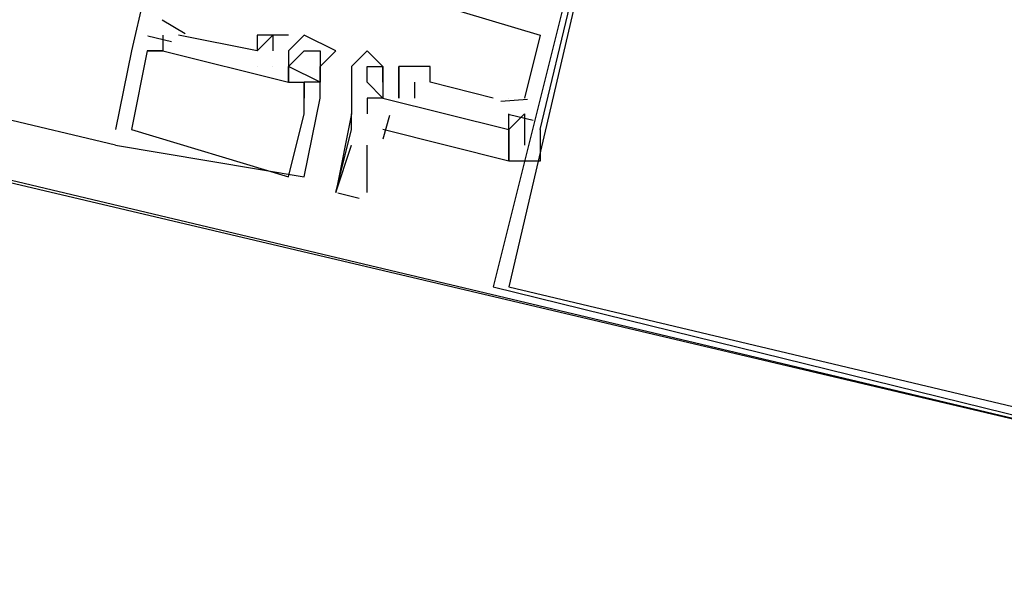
# Model space of a CAD drawing. Header units: feet. Extents: x -79 to 198, y -22 to 181.
# Tile 146 of 164: x 131.732 to 132.567, y 93.113 to 93.591. Entities that reach past the tile are written whole.
import ezdxf

# ---------------------------------------------------------------- set-up
doc = ezdxf.new("R2010")
doc.units = ezdxf.units.FT
doc.layers.add('A-LINEA', color=7, linetype='CONTINUOUS')

msp = doc.modelspace()

# ---------------------------------------------------------------- linework, layer by layer
at = {"layer": 'A-LINEA'}
for p, q in [((132.9467, 93.1644), (125.48, 94.9378)), ((131.8133, 93.4844), (125.84, 94.9111)), ((131.9867, 94.2444), (131.8267, 93.5644)), ((131.9867, 94.2444), (131.8267, 93.5644)), ((131.9867, 94.2444), (131.8267, 93.5644)), ((132.1733, 93.4978), (132.3333, 94.1644)), ((132.1733, 93.4978), (132.3333, 94.1644)), ((132.1733, 93.4978), (132.3333, 94.1644)), ((131.8724, 93.5789), (131.8529, 93.5905)), ((131.8724, 93.5789), (131.8529, 93.5905)), ((131.8724, 93.5789), (131.8529, 93.5905)), ((131.84, 93.5778), (131.84, 93.5778)), ((131.84, 93.5778), (131.84, 93.5778)), ((131.84, 93.5778), (131.84, 93.5778)), ((131.84, 93.5778), (131.84, 93.5778)), ((131.84, 93.5778), (131.84, 93.5778)), ((131.84, 93.5778), (131.84, 93.5778)), ((131.8606, 93.5721), (131.8406, 93.5768)), ((131.8606, 93.5721), (131.8406, 93.5768)), ((131.8606, 93.5721), (131.8406, 93.5768)), ((131.8533, 93.5778), (131.8533, 93.5778)), ((131.8533, 93.5778), (131.8533, 93.5778)), ((131.8533, 93.5778), (131.8533, 93.5778)), ((131.8667, 93.5778), (131.8667, 93.5778)), ((131.8667, 93.5778), (131.8667, 93.5778)), ((131.8667, 93.5778), (131.8667, 93.5778)), ((131.9333, 93.5778), (131.9333, 93.5778)), ((131.9333, 93.5778), (131.9333, 93.5778)), ((131.9333, 93.5778), (131.9333, 93.5778)), ((131.9467, 93.5778), (131.9467, 93.5778)), ((131.9467, 93.5778), (131.9467, 93.5778)), ((131.9467, 93.5778), (131.9467, 93.5778)), ((131.96, 93.5644), (131.9733, 93.5778)), ((131.96, 93.5778), (131.96, 93.5778)), ((131.96, 93.5644), (131.9733, 93.5778)), ((131.96, 93.5778), (131.96, 93.5778)), ((131.96, 93.5644), (131.9733, 93.5778)), ((131.96, 93.5778), (131.96, 93.5778)), ((131.9733, 93.5778), (131.9733, 93.5778)), ((131.9733, 93.5778), (131.9733, 93.5778)), ((131.9733, 93.5778), (131.9733, 93.5778)), ((131.9733, 93.5778), (131.9733, 93.5778)), ((131.9733, 93.5778), (131.9733, 93.5778)), ((131.9733, 93.5778), (131.9733, 93.5778)), ((132.1733, 93.5778), (132.1733, 93.5778)), ((132.1733, 93.5778), (132.1733, 93.5778)), ((132.1733, 93.5778), (132.1733, 93.5778)), ((131.8267, 93.5644), (131.8267, 93.5644)), ((131.8267, 93.5644), (131.8267, 93.5644)), ((131.8267, 93.5644), (131.8267, 93.5644)), ((131.8267, 93.5644), (131.8267, 93.5644)), ((131.8267, 93.5644), (131.8267, 93.5644)), ((131.8267, 93.5644), (131.8267, 93.5644)), ((131.84, 93.5644), (131.84, 93.5644)), ((131.84, 93.5644), (131.84, 93.5644)), ((131.84, 93.5644), (131.84, 93.5644)), ((131.84, 93.5644), (131.84, 93.5644)), ((131.84, 93.5644), (131.84, 93.5644)), ((131.84, 93.5644), (131.84, 93.5644)), ((131.84, 93.5644), (131.84, 93.5644)), ((131.84, 93.5644), (131.84, 93.5644)), ((131.84, 93.5644), (131.84, 93.5644)), ((131.84, 93.5644), (131.84, 93.5644)), ((131.84, 93.5644), (131.84, 93.5644)), ((131.84, 93.5644), (131.84, 93.5644)), ((131.8533, 93.5644), (131.8533, 93.5644)), ((131.8533, 93.5644), (131.8533, 93.5644)), ((131.8533, 93.5644), (131.8533, 93.5644)), ((131.8533, 93.5644), (131.8533, 93.5644)), ((131.8533, 93.5644), (131.8533, 93.5644)), ((131.8533, 93.5644), (131.8533, 93.5644)), ((131.9333, 93.5644), (131.9333, 93.5644)), ((131.9333, 93.5644), (131.9333, 93.5644)), ((131.9333, 93.5644), (131.9333, 93.5644)), ((131.9333, 93.5644), (131.9333, 93.5644)), ((131.9333, 93.5644), (131.9333, 93.5644)), ((131.9333, 93.5644), (131.9333, 93.5644)), ((131.9467, 93.5644), (131.9467, 93.5644)), ((131.9467, 93.5644), (131.9467, 93.5644)), ((131.9467, 93.5644), (131.9467, 93.5644)), ((131.96, 93.5644), (131.96, 93.5644)), ((131.96, 93.5644), (131.96, 93.5644)), ((131.96, 93.5644), (131.96, 93.5644)), ((131.96, 93.5644), (131.96, 93.5644)), ((131.96, 93.5644), (131.96, 93.5644)), ((131.96, 93.5644), (131.96, 93.5644)), ((131.9733, 93.5644), (131.9733, 93.5644)), ((131.9733, 93.5644), (131.9733, 93.5644)), ((131.9733, 93.5644), (131.9733, 93.5644)), ((131.9867, 93.5644), (131.9867, 93.5644)), ((131.9867, 93.5644), (131.9867, 93.5644)), ((131.9867, 93.5644), (131.9867, 93.5644)), ((132, 93.5644), (132, 93.5644)), ((132, 93.5644), (132, 93.5644)), ((132, 93.5644), (132, 93.5644)), ((132.0267, 93.5644), (132.0267, 93.5644)), ((131.9333, 93.5511), (131.9333, 93.5511)), ((131.9333, 93.5511), (131.9333, 93.5511)), ((131.9333, 93.5511), (131.9333, 93.5511)), ((131.9333, 93.5511), (131.9333, 93.5511)), ((131.9333, 93.5511), (131.9333, 93.5511)), ((131.9333, 93.5511), (131.9333, 93.5511)), ((131.9467, 93.5511), (131.9467, 93.5511)), ((131.9467, 93.5511), (131.9467, 93.5511)), ((131.9467, 93.5511), (131.9467, 93.5511)), ((131.9467, 93.5511), (131.9467, 93.5511)), ((131.9467, 93.5511), (131.9467, 93.5511)), ((131.9467, 93.5511), (131.9467, 93.5511)), ((131.96, 93.5511), (131.96, 93.5511)), ((131.96, 93.5511), (131.96, 93.5511)), ((131.96, 93.5511), (131.96, 93.5511)), ((131.96, 93.5511), (131.96, 93.5511)), ((131.96, 93.5511), (131.96, 93.5511)), ((131.96, 93.5511), (131.96, 93.5511)), ((131.96, 93.5511), (131.96, 93.5511)), ((131.96, 93.5511), (131.96, 93.5511)), ((131.96, 93.5511), (131.96, 93.5511)), ((131.9867, 93.5511), (131.9867, 93.5511)), ((131.9867, 93.5511), (131.9867, 93.5511)), ((131.9867, 93.5511), (131.9867, 93.5511)), ((132.0133, 93.5511), (132.0133, 93.5511)), ((132.0267, 93.5511), (132.0267, 93.5511)), ((132.04, 93.5378), (132.04, 93.5511)), ((132.04, 93.5511), (132.04, 93.5511)), ((132.04, 93.5511), (132.04, 93.5511)), ((132.04, 93.5511), (132.04, 93.5511)), ((132.04, 93.5511), (132.04, 93.5511)), ((132.0533, 93.5511), (132.0533, 93.5511)), ((132.0533, 93.5511), (132.0533, 93.5511)), ((132.0533, 93.5511), (132.0533, 93.5511)), ((132.0533, 93.5511), (132.0533, 93.5511)), ((132.0533, 93.5511), (132.0533, 93.5511)), ((132.0533, 93.5511), (132.0533, 93.5511)), ((132.0533, 93.5511), (132.0533, 93.5511)), ((132.0533, 93.5511), (132.0533, 93.5511)), ((132.0533, 93.5511), (132.0533, 93.5511)), ((132.0533, 93.5511), (132.0533, 93.5511)), ((132.08, 93.5511), (132.08, 93.5511)), ((132.08, 93.5511), (132.08, 93.5511)), ((132.08, 93.5511), (132.08, 93.5511)), ((131.96, 93.5378), (131.96, 93.5378)), ((131.96, 93.5378), (131.96, 93.5378)), ((131.96, 93.5378), (131.96, 93.5378)), ((131.96, 93.5378), (131.96, 93.5378)), ((131.96, 93.5378), (131.96, 93.5378)), ((131.96, 93.5378), (131.96, 93.5378)), ((131.9733, 93.5378), (131.9733, 93.5378)), ((131.9733, 93.5378), (131.9733, 93.5378)), ((131.9733, 93.5378), (131.9733, 93.5378)), ((131.9733, 93.5378), (131.9733, 93.5378)), ((131.9733, 93.5378), (131.9733, 93.5378)), ((131.9733, 93.5378), (131.9733, 93.5378)), ((131.9867, 93.5378), (131.9867, 93.5378)), ((131.9867, 93.5378), (131.9867, 93.5378)), ((131.9867, 93.5378), (131.9867, 93.5378)), ((131.9867, 93.5378), (131.9867, 93.5378)), ((131.9867, 93.5378), (131.9867, 93.5378)), ((131.9867, 93.5378), (131.9867, 93.5378)), ((131.9867, 93.5378), (131.9867, 93.5378)), ((131.9867, 93.5378), (131.9867, 93.5378)), ((131.9867, 93.5378), (131.9867, 93.5378)), ((132.0133, 93.5378), (132.0133, 93.5378)), ((132.0267, 93.5378), (132.0267, 93.5378)), ((132.04, 93.5378), (132.04, 93.5378)), ((132.04, 93.5378), (132.04, 93.5378)), ((132.04, 93.5378), (132.04, 93.5378)), ((132.04, 93.5378), (132.04, 93.5378)), ((132.0533, 93.5378), (132.0533, 93.5378)), ((132.0533, 93.5378), (132.0533, 93.5378)), ((132.0533, 93.5378), (132.0533, 93.5378)), ((132.0533, 93.5378), (132.0533, 93.5378)), ((132.0533, 93.5378), (132.0533, 93.5378)), ((132.0533, 93.5378), (132.0533, 93.5378)), ((132.0533, 93.5378), (132.0533, 93.5378)), ((132.0533, 93.5378), (132.0533, 93.5378)), ((132.0533, 93.5378), (132.0533, 93.5378)), ((132.0533, 93.5378), (132.0533, 93.5378)), ((132.0533, 93.5378), (132.0533, 93.5378)), ((132.0533, 93.5378), (132.0533, 93.5378)), ((132.0533, 93.5378), (132.0533, 93.5378)), ((132.0533, 93.5378), (132.0533, 93.5378)), ((132.0533, 93.5378), (132.0533, 93.5378)), ((132.0667, 93.5378), (132.0667, 93.5244)), ((132.0667, 93.5378), (132.0667, 93.5378)), ((132.0667, 93.5378), (132.0667, 93.5244)), ((132.0667, 93.5378), (132.0667, 93.5378)), ((132.0667, 93.5378), (132.0667, 93.5244)), ((132.0667, 93.5378), (132.0667, 93.5378)), ((132.1333, 93.5244), (132.08, 93.5378)), ((132.08, 93.5378), (132.08, 93.5378)), ((132.1333, 93.5244), (132.08, 93.5378)), ((132.08, 93.5378), (132.08, 93.5378)), ((132.1333, 93.5244), (132.08, 93.5378)), ((132.08, 93.5378), (132.08, 93.5378)), ((131.9733, 93.5244), (131.9733, 93.5244)), ((131.9733, 93.5244), (131.9733, 93.5244)), ((131.9733, 93.5244), (131.9733, 93.5244)), ((131.9867, 93.5244), (131.9867, 93.5244)), ((131.9867, 93.5244), (131.9867, 93.5244)), ((131.9867, 93.5244), (131.9867, 93.5244)), ((131.9867, 93.5244), (131.9867, 93.5244)), ((131.9867, 93.5244), (131.9867, 93.5244)), ((131.9867, 93.5244), (131.9867, 93.5244)), ((132.0133, 93.5244), (132.0133, 93.5244)), ((132.0267, 93.5244), (132.0267, 93.5244)), ((132.04, 93.5244), (132.04, 93.5244)), ((132.04, 93.5244), (132.04, 93.5244)), ((132.04, 93.5244), (132.04, 93.5244)), ((132.04, 93.5244), (132.04, 93.5244)), ((132.04, 93.5244), (132.04, 93.5244)), ((132.0533, 93.5244), (132.0533, 93.5244)), ((132.0533, 93.5244), (132.0533, 93.5244)), ((132.0533, 93.5244), (132.0533, 93.5244)), ((132.0533, 93.5244), (132.0533, 93.5244)), ((132.0533, 93.5244), (132.0533, 93.5244)), ((132.0533, 93.5244), (132.0533, 93.5244)), ((132.0533, 93.5244), (132.0533, 93.5244)), ((132.0533, 93.5244), (132.0533, 93.5244)), ((132.0533, 93.5244), (132.0533, 93.5244)), ((132.0667, 93.5244), (132.0667, 93.5244)), ((132.0667, 93.5244), (132.0667, 93.5244)), ((132.0667, 93.5244), (132.0667, 93.5244)), ((132.1333, 93.5244), (132.1333, 93.5244)), ((132.1333, 93.5244), (132.1333, 93.5244)), ((132.1333, 93.5244), (132.1333, 93.5244)), ((132.1625, 93.5232), (132.1398, 93.5216)), ((132.1625, 93.5232), (132.1398, 93.5216)), ((132.1625, 93.5232), (132.1398, 93.5216)), ((132.1467, 93.5244), (132.1467, 93.5244)), ((132.1467, 93.5244), (132.1467, 93.5244)), ((132.1467, 93.5244), (132.1467, 93.5244)), ((132.1467, 93.5244), (132.1467, 93.5244)), ((132.1467, 93.5244), (132.1467, 93.5244)), ((132.1467, 93.5244), (132.1467, 93.5244)), ((132.16, 93.5244), (132.16, 93.5244)), ((132.16, 93.5244), (132.16, 93.5244)), ((132.16, 93.5244), (132.16, 93.5244)), ((131.9733, 93.5111), (131.9733, 93.5111)), ((131.9733, 93.5111), (131.9733, 93.5111)), ((131.9733, 93.5111), (131.9733, 93.5111)), ((132.0133, 93.5111), (132.0133, 93.5111)), ((132.0133, 93.5111), (132.0133, 93.5111)), ((132.0267, 93.5111), (132.0267, 93.5111)), ((132.0456, 93.5096), (132.04, 93.4897)), ((132.0456, 93.5096), (132.04, 93.4897)), ((132.0456, 93.5096), (132.04, 93.4897)), ((132.1467, 93.5111), (132.1467, 93.5111)), ((132.1467, 93.5111), (132.1467, 93.5111)), ((132.1467, 93.5111), (132.1467, 93.5111)), ((132.1673, 93.5054), (132.1473, 93.5102)), ((132.1673, 93.5054), (132.1473, 93.5102)), ((132.1673, 93.5054), (132.1473, 93.5102)), ((131.8133, 93.4978), (131.8133, 93.4978)), ((131.8133, 93.4978), (131.8133, 93.4978)), ((131.8133, 93.4978), (131.8133, 93.4978)), ((131.8267, 93.4978), (131.8267, 93.4978)), ((131.8267, 93.4978), (131.8267, 93.4978)), ((131.8267, 93.4978), (131.8267, 93.4978)), ((132.0133, 93.4978), (132.0133, 93.4978)), ((132.0133, 93.4978), (132.0133, 93.4978)), ((132.1467, 93.4978), (132.1467, 93.4978)), ((132.1467, 93.4978), (132.1467, 93.4978)), ((132.1467, 93.4978), (132.1467, 93.4978)), ((132.16, 93.4978), (132.16, 93.4978)), ((132.16, 93.4978), (132.16, 93.4978)), ((132.16, 93.4978), (132.16, 93.4978)), ((132.1733, 93.4978), (132.1733, 93.4978)), ((132.1733, 93.4978), (132.1733, 93.4978)), ((132.1733, 93.4978), (132.1733, 93.4978)), ((131.8133, 93.4844), (131.8133, 93.4844)), ((131.8133, 93.4844), (131.8133, 93.4844)), ((131.8133, 93.4844), (131.8133, 93.4844)), ((132.0267, 93.4444), (132.0267, 93.4844)), ((132.16, 93.4844), (132.16, 93.4844)), ((132.16, 93.4844), (132.16, 93.4844)), ((132.16, 93.4844), (132.16, 93.4844)), ((131.96, 93.4578), (131.96, 93.4578)), ((131.96, 93.4578), (131.96, 93.4578)), ((131.96, 93.4578), (131.96, 93.4578)), ((131.9733, 93.4578), (131.9733, 93.4578)), ((131.9733, 93.4578), (131.9733, 93.4578)), ((131.9733, 93.4578), (131.9733, 93.4578)), ((132, 93.4444), (132, 93.4444)), ((132.0199, 93.4394), (132.0016, 93.4438))]:
    msp.add_line(p, q, dxfattribs=at)
for points in [[(137.56, 101.5111), (135.7467, 97.9511), (132.9467, 93.1644), (129.2133, 94.0444), (125.48, 94.9378), (124.7867, 91.9644), (124.4, 90.3378), (124.08, 90.4178), (123.04, 90.6578), (121.7867, 90.9511), (118.2, 75.6978), (129.9467, 72.9244)], [(132.1333, 93.3644), (132.9467, 93.1644), (133.1333, 93.9778), (132.3333, 94.1644), (132.1333, 93.3644)], [(132.1467, 93.3644), (132.9333, 93.1778), (133.12, 93.9778), (132.3333, 94.1644), (132.1467, 93.3644)], [(131.96, 93.6444), (131.96, 93.6578), (131.9867, 93.6444), (132, 93.6311), (132, 93.6444), (132.04, 93.6311), (132.04, 93.6178), (132.1733, 93.5778), (132.16, 93.5244)], [(131.96, 93.6444), (131.96, 93.6578), (131.9867, 93.6444), (132, 93.6311), (132, 93.6444), (132.04, 93.6311), (132.04, 93.6178), (132.1733, 93.5778), (132.16, 93.5244)], [(131.96, 93.6444), (131.96, 93.6578), (131.9867, 93.6444), (132, 93.6311), (132, 93.6444), (132.04, 93.6311), (132.04, 93.6178), (132.1733, 93.5778), (132.16, 93.5244)], [(131.8533, 93.5778), (131.8533, 93.5644), (131.96, 93.5378), (131.96, 93.5511)], [(131.8533, 93.5778), (131.8533, 93.5644), (131.96, 93.5378), (131.96, 93.5511)], [(131.8533, 93.5778), (131.8533, 93.5644), (131.96, 93.5378), (131.96, 93.5511)], [(131.96, 93.5778), (131.9333, 93.5778), (131.9333, 93.5644), (131.8667, 93.5778)], [(131.96, 93.5778), (131.9333, 93.5778), (131.9333, 93.5644), (131.8667, 93.5778)], [(131.96, 93.5778), (131.9333, 93.5778), (131.9333, 93.5644), (131.8667, 93.5778)], [(131.9333, 93.5644), (131.9467, 93.5778), (131.9467, 93.5644)], [(131.9333, 93.5644), (131.9467, 93.5778), (131.9467, 93.5644)], [(131.9333, 93.5644), (131.9467, 93.5778), (131.9467, 93.5644)], [(131.9867, 93.5378), (131.9867, 93.5511), (132, 93.5644), (131.9733, 93.5778), (131.96, 93.5644), (131.96, 93.5644), (131.96, 93.5644), (131.96, 93.5644), (131.96, 93.5511), (131.96, 93.5511), (131.96, 93.5378), (131.9733, 93.5378)], [(131.9867, 93.5378), (131.9867, 93.5511), (132, 93.5644), (131.9733, 93.5778), (131.96, 93.5644), (131.96, 93.5644), (131.96, 93.5644), (131.96, 93.5644), (131.96, 93.5511), (131.96, 93.5511), (131.96, 93.5378), (131.9733, 93.5378)], [(131.9867, 93.5378), (131.9867, 93.5511), (132, 93.5644), (131.9733, 93.5778), (131.96, 93.5644), (131.96, 93.5644), (131.96, 93.5644), (131.96, 93.5644), (131.96, 93.5511), (131.96, 93.5511), (131.96, 93.5378), (131.9733, 93.5378)], [(131.8267, 93.5644), (131.8133, 93.4978), (131.8133, 93.4978)], [(131.8267, 93.5644), (131.8133, 93.4978), (131.8133, 93.4978)], [(131.8267, 93.5644), (131.8133, 93.4978), (131.8133, 93.4978)], [(131.84, 93.5644), (131.8533, 93.5644), (131.84, 93.5644), (131.8267, 93.4978), (131.8267, 93.4978), (131.96, 93.4578), (131.96, 93.4578), (131.9733, 93.5111), (131.9733, 93.5111), (131.9733, 93.5111), (131.9733, 93.5111), (131.9733, 93.5378), (131.9733, 93.5378)], [(131.84, 93.5644), (131.8533, 93.5644), (131.84, 93.5644), (131.8267, 93.4978), (131.8267, 93.4978), (131.96, 93.4578), (131.96, 93.4578), (131.9733, 93.5111), (131.9733, 93.5111), (131.9733, 93.5111), (131.9733, 93.5111), (131.9733, 93.5378), (131.9733, 93.5378)], [(131.84, 93.5644), (131.8533, 93.5644), (131.84, 93.5644), (131.8267, 93.4978), (131.8267, 93.4978), (131.96, 93.4578), (131.96, 93.4578), (131.9733, 93.5111), (131.9733, 93.5111), (131.9733, 93.5111), (131.9733, 93.5111), (131.9733, 93.5378), (131.9733, 93.5378)], [(131.96, 93.5511), (131.9733, 93.5644), (131.9867, 93.5644), (131.9867, 93.5378), (131.96, 93.5511)], [(131.96, 93.5511), (131.9733, 93.5644), (131.9867, 93.5644), (131.9867, 93.5378), (131.96, 93.5511)], [(131.96, 93.5511), (131.9733, 93.5644), (131.9867, 93.5644), (131.9867, 93.5378), (131.96, 93.5511)], [(132.04, 93.5511), (132.0267, 93.5644), (132.0133, 93.5511)], [(132.0133, 93.5511), (132.0133, 93.5244), (132.0133, 93.5111), (132, 93.4444), (132, 93.4444), (132.0133, 93.4978), (132.0133, 93.4978), (132.0133, 93.5111), (132.0133, 93.5111)], [(132.04, 93.5511), (132.04, 93.5244), (132.0267, 93.5378), (132.0267, 93.5511), (132.04, 93.5511)], [(132.0533, 93.5511), (132.0533, 93.5511), (132.0533, 93.5511), (132.0533, 93.5511), (132.0533, 93.5511), (132.0533, 93.5511)], [(132.08, 93.5378), (132.08, 93.5511), (132.0533, 93.5511), (132.0533, 93.5378)], [(132.0533, 93.5511), (132.0533, 93.5378), (132.0533, 93.5511)], [(132.08, 93.5378), (132.08, 93.5511), (132.0533, 93.5511), (132.0533, 93.5378)], [(132.0533, 93.5511), (132.0533, 93.5378), (132.0533, 93.5511)], [(132.08, 93.5378), (132.08, 93.5511), (132.0533, 93.5511), (132.0533, 93.5378)], [(132.0533, 93.5511), (132.0533, 93.5378), (132.0533, 93.5511)], [(131.8133, 93.4844), (131.9733, 93.4578), (131.9867, 93.5244), (131.9867, 93.5378), (131.9733, 93.5378), (131.9733, 93.5244)], [(131.8133, 93.4844), (131.9733, 93.4578), (131.9867, 93.5244), (131.9867, 93.5378), (131.9733, 93.5378), (131.9733, 93.5244)], [(131.8133, 93.4844), (131.9733, 93.4578), (131.9867, 93.5244), (131.9867, 93.5378), (131.9733, 93.5378), (131.9733, 93.5244)], [(132.04, 93.5378), (132.04, 93.5244), (132.1467, 93.4978), (132.1467, 93.5111)], [(132.04, 93.5378), (132.04, 93.5244), (132.1467, 93.4978), (132.1467, 93.5111)], [(132.04, 93.5378), (132.04, 93.5244), (132.1467, 93.4978), (132.1467, 93.5111)], [(132.0533, 93.5378), (132.0533, 93.5244), (132.0533, 93.5378)], [(132.0533, 93.5378), (132.0533, 93.5244), (132.0533, 93.5378)], [(132.0533, 93.5378), (132.0533, 93.5244), (132.0533, 93.5378)], [(132.04, 93.5244), (132.04, 93.5244), (132.0267, 93.5244), (132.0267, 93.5244), (132.0267, 93.5111)], [(132.04, 93.5244), (132.1467, 93.4978), (132.1467, 93.4711), (132.04, 93.4978)], [(132.04, 93.5244), (132.1467, 93.4978), (132.1467, 93.4711), (132.04, 93.4978)], [(132.04, 93.5244), (132.1467, 93.4978), (132.1467, 93.4711), (132.04, 93.4978)], [(132.1733, 93.4978), (132.1733, 93.4978), (132.1733, 93.4711), (132.1467, 93.4711), (132.1467, 93.4978), (132.16, 93.5111), (132.16, 93.4978), (132.16, 93.4844)], [(132.16, 93.4978), (132.16, 93.4978), (132.16, 93.4844)], [(132.16, 93.4978), (132.16, 93.4978), (132.16, 93.4844)], [(132.16, 93.4978), (132.16, 93.4978), (132.16, 93.4844)], [(132, 93.4444), (132.0133, 93.4844), (132.0133, 93.4844)]]:
    msp.add_lwpolyline(points, dxfattribs=at)

doc.saveas('drawing.dxf')
